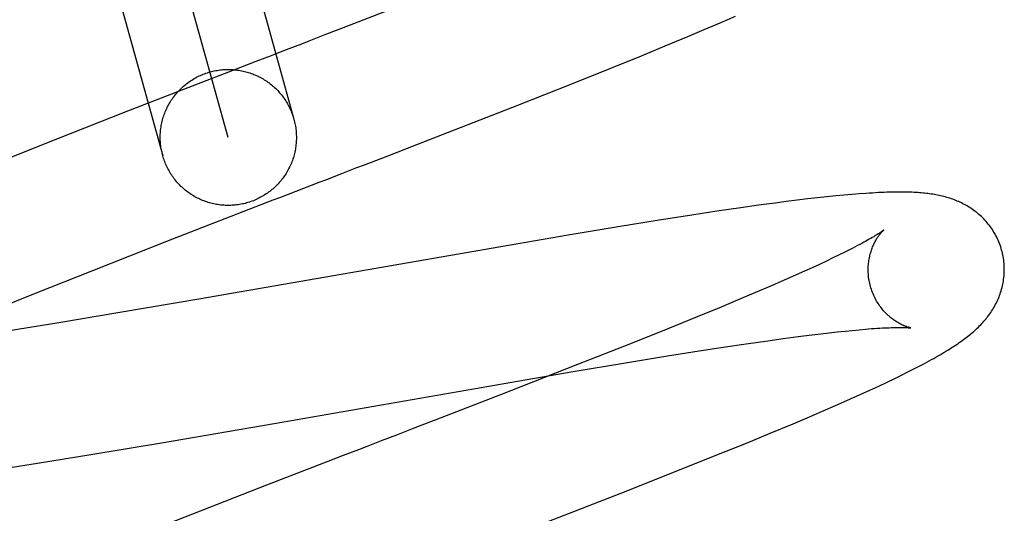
# Model space of a CAD drawing. Header units: inches. Extents: x 0 to 215, y 0 to 139.
# Tile 75 of 103: x 67.058 to 67.2026, y 53.2915 to 53.3641. Entities that reach past the tile are written whole.
import ezdxf

# ---------------------------------------------------------------- set-up
doc = ezdxf.new("R2010")
doc.units = ezdxf.units.IN
doc.header["$LTSCALE"] = 11.804375
doc.header["$MEASUREMENT"] = 0
doc.linetypes.add('HIDDEN', pattern=[0.2, 0.1, -0.1])
doc.layers.add('DEFAULT_2', color=8, linetype='HIDDEN')

msp = doc.modelspace()

# ---------------------------------------------------------------- linework, layer by layer
at = {"layer": 'DEFAULT_2', "color": 8, "linetype": 'HIDDEN'}
for p, q in [((67.04735, 53.53255), (67.09825, 53.3495)), ((67.08861, 53.34682), (67.03772, 53.52986)), ((67.02808, 53.52719), (67.07898, 53.34414)), ((67.11344, 53.36602), (67.10483, 53.36268)), ((67.16086, 53.36369), (67.1631, 53.36467)), ((67.10483, 53.36268), (67.10264, 53.36184)), ((67.15612, 53.36166), (67.15852, 53.36268)), ((67.15852, 53.36268), (67.16086, 53.36369)), ((67.15279, 53.36027), (67.15612, 53.36166)), ((67.14932, 53.35884), (67.15279, 53.36027)), ((67.14479, 53.357), (67.14932, 53.35884)), ((67.08929, 53.35667), (67.0848, 53.35493)), ((67.13909, 53.35472), (67.14479, 53.357)), ((67.0848, 53.35493), (67.07357, 53.35057)), ((67.13112, 53.35156), (67.13909, 53.35472)), ((67.11631, 53.34578), (67.13112, 53.35156)), ((67.07357, 53.35057), (67.06141, 53.34579)), ((67.06141, 53.34579), (67.05283, 53.34237)), ((67.11193, 53.34409), (67.11631, 53.34578)), ((67.17514, 53.33793), (67.17368, 53.33777)), ((67.17652, 53.33808), (67.17514, 53.33793)), ((67.17782, 53.33822), (67.17652, 53.33808)), ((67.17903, 53.33833), (67.17782, 53.33822)), ((67.18018, 53.33843), (67.17903, 53.33833)), ((67.18126, 53.33852), (67.18018, 53.33843)), ((67.16391, 53.33648), (67.16037, 53.33596)), ((67.16647, 53.33684), (67.16391, 53.33648)), ((67.16894, 53.33717), (67.16647, 53.33684)), ((67.17056, 53.33738), (67.16894, 53.33717)), ((67.17215, 53.33758), (67.17056, 53.33738)), ((67.17368, 53.33777), (67.17215, 53.33758)), ((67.15669, 53.3354), (67.15189, 53.33465)), ((67.16037, 53.33596), (67.15669, 53.3354)), ((67.14588, 53.33368), (67.13854, 53.33246)), ((67.15189, 53.33465), (67.14588, 53.33368)), ((67.13854, 53.33246), (67.08429, 53.32304)), ((67.0687, 53.32727), (67.07959, 53.33155)), ((67.17833, 53.32954), (67.17742, 53.3291)), ((67.17918, 53.32996), (67.17833, 53.32954)), ((67.17997, 53.33035), (67.17918, 53.32996)), ((67.17543, 53.32816), (67.17435, 53.32766)), ((67.17646, 53.32864), (67.17543, 53.32816)), ((67.17742, 53.3291), (67.17646, 53.32864)), ((67.0603, 53.32393), (67.0687, 53.32727)), ((67.17203, 53.32661), (67.17015, 53.32578)), ((67.17322, 53.32714), (67.17203, 53.32661)), ((67.17435, 53.32766), (67.17322, 53.32714)), ((67.16816, 53.32491), (67.16605, 53.32401)), ((67.17015, 53.32578), (67.16816, 53.32491)), ((67.05423, 53.32148), (67.0603, 53.32393)), ((67.16605, 53.32401), (67.16384, 53.32307)), ((67.08429, 53.32304), (67.0727, 53.32106)), ((67.16384, 53.32307), (67.16074, 53.32178)), ((67.0727, 53.32106), (67.0637, 53.31957)), ((67.16074, 53.32178), (67.15747, 53.32043)), ((67.0637, 53.31957), (67.05611, 53.31834)), ((67.15747, 53.32043), (67.15315, 53.31867)), ((67.15315, 53.31867), (67.14768, 53.31648)), ((67.17229, 53.31754), (67.17434, 53.3178)), ((67.17434, 53.3178), (67.17563, 53.31795)), ((67.17563, 53.31795), (67.17688, 53.3181)), ((67.17688, 53.3181), (67.17806, 53.31823)), ((67.17806, 53.31823), (67.17919, 53.31835)), ((67.17919, 53.31835), (67.18026, 53.31845)), ((67.18026, 53.31845), (67.18127, 53.31855)), ((67.18127, 53.31855), (67.18222, 53.31863)), ((67.14768, 53.31648), (67.13992, 53.31341)), ((67.1613, 53.31597), (67.16467, 53.31648)), ((67.16467, 53.31648), (67.16786, 53.31693)), ((67.16786, 53.31693), (67.17013, 53.31725)), ((67.17013, 53.31725), (67.17229, 53.31754)), ((67.14723, 53.31373), (67.15311, 53.31469)), ((67.15311, 53.31469), (67.15775, 53.31543)), ((67.15775, 53.31543), (67.1613, 53.31597)), ((67.13992, 53.31341), (67.12857, 53.30897)), ((67.13895, 53.31234), (67.14723, 53.31373)), ((67.12688, 53.31026), (67.13895, 53.31234)), ((67.18649, 53.31137), (67.18751, 53.31187)), ((67.18751, 53.31187), (67.18844, 53.31233)), ((67.18844, 53.31233), (67.1893, 53.31277)), ((67.1893, 53.31277), (67.1901, 53.31318)), ((67.18415, 53.31026), (67.18538, 53.31084)), ((67.18538, 53.31084), (67.18649, 53.31137)), ((67.09534, 53.30475), (67.12688, 53.31026)), ((67.12857, 53.30897), (67.12211, 53.30647)), ((67.18001, 53.30837), (67.18143, 53.30901)), ((67.18143, 53.30901), (67.18282, 53.30965)), ((67.18282, 53.30965), (67.18415, 53.31026)), ((67.17632, 53.30675), (67.17856, 53.30773)), ((67.17856, 53.30773), (67.18001, 53.30837)), ((67.12211, 53.30647), (67.11883, 53.3052)), ((67.17398, 53.30575), (67.17632, 53.30675)), ((67.0788, 53.30191), (67.09534, 53.30475)), ((67.1682, 53.30332), (67.17156, 53.30472)), ((67.17156, 53.30472), (67.17398, 53.30575)), ((67.11552, 53.30392), (67.1133, 53.30306)), ((67.1647, 53.30188), (67.1682, 53.30332)), ((67.06842, 53.30017), (67.0788, 53.30191)), ((67.16014, 53.30003), (67.1647, 53.30188)), ((67.05406, 53.29788), (67.06058, 53.2989)), ((67.06058, 53.2989), (67.06842, 53.30017)), ((67.10322, 53.29916), (67.09422, 53.29567)), ((67.10547, 53.30003), (67.10322, 53.29916)), ((67.15441, 53.29774), (67.16014, 53.30003)), ((67.14639, 53.29456), (67.15441, 53.29774)), ((67.09422, 53.29567), (67.07973, 53.29))]:
    msp.add_line(p, q, dxfattribs=at)
for points in [[(67.10264, 53.36184), (67.10044, 53.36098), (67.09934, 53.36056)], [(67.09934, 53.36056), (67.09712, 53.3597), (67.096, 53.35927), (67.09489, 53.35884), (67.09266, 53.35797)], [(67.08593, 53.35645), (67.08614, 53.35651), (67.08634, 53.35656), (67.08655, 53.35661), (67.08676, 53.35665), (67.08697, 53.35668), (67.08718, 53.35672), (67.08739, 53.35674), (67.0876, 53.35677), (67.08781, 53.35679), (67.08802, 53.3568), (67.08824, 53.35681), (67.08845, 53.35682), (67.08866, 53.35682), (67.08887, 53.35682), (67.08908, 53.35681), (67.0893, 53.3568), (67.08951, 53.35678), (67.08972, 53.35676), (67.08993, 53.35673), (67.09014, 53.3567), (67.09035, 53.35667), (67.09056, 53.35663), (67.09077, 53.35659), (67.09097, 53.35654), (67.09118, 53.35649), (67.09138, 53.35643), (67.09159, 53.35637), (67.09179, 53.3563), (67.09199, 53.35623), (67.09219, 53.35616), (67.09238, 53.35608), (67.09258, 53.356), (67.09277, 53.35591), (67.09297, 53.35582), (67.09316, 53.35573), (67.09334, 53.35563), (67.09353, 53.35553), (67.09371, 53.35542), (67.0939, 53.35531), (67.09407, 53.3552), (67.09425, 53.35508), (67.09443, 53.35496), (67.0946, 53.35483), (67.09477, 53.3547), (67.09493, 53.35457), (67.09509, 53.35443), (67.09525, 53.3543), (67.09541, 53.35415), (67.09557, 53.35401), (67.09572, 53.35386), (67.09586, 53.35371), (67.09601, 53.35355), (67.09615, 53.35339), (67.09629, 53.35323), (67.09642, 53.35307), (67.09655, 53.3529), (67.09668, 53.35273), (67.0968, 53.35256), (67.09692, 53.35238), (67.09704, 53.3522), (67.09715, 53.35202), (67.09726, 53.35184), (67.09737, 53.35166), (67.09747, 53.35147), (67.09756, 53.35128), (67.09766, 53.35109), (67.09774, 53.3509), (67.09783, 53.3507), (67.09791, 53.3505), (67.09798, 53.35031), (67.09806, 53.35011), (67.09812, 53.34991), (67.09819, 53.3497), (67.09825, 53.3495)], [(67.09266, 53.35797), (67.09154, 53.35754), (67.08929, 53.35667)], [(67.07898, 53.34414), (67.07892, 53.34435), (67.07887, 53.34455), (67.07883, 53.34476), (67.07878, 53.34497), (67.07875, 53.34518), (67.07872, 53.34539), (67.07869, 53.3456), (67.07866, 53.34581), (67.07864, 53.34602), (67.07863, 53.34623), (67.07862, 53.34644), (67.07861, 53.34666), (67.07861, 53.34687), (67.07862, 53.34708), (67.07862, 53.34729), (67.07864, 53.3475), (67.07865, 53.34772), (67.07867, 53.34793), (67.0787, 53.34814), (67.07873, 53.34835), (67.07876, 53.34856), (67.0788, 53.34877), (67.07885, 53.34897), (67.07889, 53.34918), (67.07895, 53.34939), (67.079, 53.34959), (67.07906, 53.34979), (67.07913, 53.35), (67.0792, 53.3502), (67.07927, 53.3504), (67.07935, 53.35059), (67.07943, 53.35079), (67.07952, 53.35098), (67.07961, 53.35117), (67.0797, 53.35136), (67.0798, 53.35155), (67.07991, 53.35174), (67.08001, 53.35192), (67.08012, 53.3521), (67.08024, 53.35228), (67.08035, 53.35246), (67.08048, 53.35263), (67.0806, 53.3528), (67.08073, 53.35297), (67.08086, 53.35314), (67.081, 53.3533), (67.08114, 53.35346), (67.08128, 53.35362), (67.08143, 53.35377), (67.08157, 53.35392), (67.08173, 53.35407), (67.08188, 53.35422), (67.08204, 53.35436), (67.0822, 53.3545), (67.08237, 53.35463), (67.08253, 53.35476), (67.0827, 53.35489), (67.08288, 53.35501), (67.08305, 53.35513), (67.08323, 53.35525), (67.08341, 53.35536), (67.08359, 53.35547), (67.08378, 53.35557), (67.08396, 53.35567), (67.08415, 53.35577), (67.08434, 53.35586), (67.08454, 53.35595), (67.08473, 53.35604), (67.08493, 53.35612), (67.08513, 53.35619), (67.08533, 53.35626), (67.08553, 53.35633), (67.08573, 53.3564), (67.08593, 53.35645)], [(67.09825, 53.3495), (67.0983, 53.34929), (67.09835, 53.34909), (67.0984, 53.34888), (67.09844, 53.34867), (67.09848, 53.34846), (67.09851, 53.34825), (67.09854, 53.34804), (67.09856, 53.34783), (67.09858, 53.34762), (67.09859, 53.34741), (67.0986, 53.3472), (67.09861, 53.34699), (67.09861, 53.34677), (67.09861, 53.34656), (67.0986, 53.34635), (67.09859, 53.34614), (67.09857, 53.34593), (67.09855, 53.34571), (67.09852, 53.3455), (67.09849, 53.34529), (67.09846, 53.34508), (67.09842, 53.34488), (67.09838, 53.34467), (67.09833, 53.34446), (67.09828, 53.34426), (67.09822, 53.34405), (67.09816, 53.34385), (67.09809, 53.34365), (67.09802, 53.34344), (67.09795, 53.34325), (67.09787, 53.34305), (67.09779, 53.34285), (67.0977, 53.34266), (67.09761, 53.34247), (67.09752, 53.34228), (67.09742, 53.34209), (67.09732, 53.3419), (67.09721, 53.34172), (67.0971, 53.34154), (67.09699, 53.34136), (67.09687, 53.34118), (67.09675, 53.34101), (67.09662, 53.34084), (67.09649, 53.34067), (67.09636, 53.3405), (67.09623, 53.34034), (67.09609, 53.34018), (67.09594, 53.34002), (67.0958, 53.33987), (67.09565, 53.33972), (67.0955, 53.33957), (67.09534, 53.33942), (67.09518, 53.33928), (67.09502, 53.33915), (67.09486, 53.33901), (67.09469, 53.33888), (67.09452, 53.33875), (67.09435, 53.33863), (67.09417, 53.33851), (67.09399, 53.33839), (67.09381, 53.33828), (67.09363, 53.33817), (67.09345, 53.33807), (67.09326, 53.33797), (67.09307, 53.33787), (67.09288, 53.33778), (67.09269, 53.33769), (67.09249, 53.3376), (67.0923, 53.33752), (67.0921, 53.33745), (67.0919, 53.33738), (67.0917, 53.33731), (67.09149, 53.33725), (67.09129, 53.33719)], [(67.09129, 53.33719), (67.09109, 53.33713), (67.09088, 53.33708), (67.09067, 53.33704), (67.09046, 53.33699), (67.09025, 53.33696), (67.09005, 53.33692), (67.08983, 53.3369), (67.08962, 53.33687), (67.08941, 53.33685), (67.0892, 53.33684), (67.08899, 53.33683), (67.08878, 53.33682), (67.08856, 53.33682), (67.08835, 53.33682), (67.08814, 53.33683), (67.08793, 53.33684), (67.08772, 53.33686), (67.08751, 53.33688), (67.08729, 53.33691), (67.08708, 53.33694), (67.08687, 53.33697), (67.08667, 53.33701), (67.08646, 53.33706), (67.08625, 53.3371), (67.08605, 53.33716), (67.08584, 53.33721), (67.08564, 53.33727), (67.08544, 53.33734), (67.08524, 53.33741), (67.08504, 53.33748), (67.08484, 53.33756), (67.08464, 53.33764), (67.08445, 53.33773), (67.08426, 53.33782), (67.08407, 53.33791), (67.08388, 53.33801), (67.08369, 53.33811), (67.08351, 53.33822), (67.08333, 53.33833), (67.08315, 53.33844), (67.08297, 53.33856), (67.0828, 53.33868), (67.08263, 53.33881), (67.08246, 53.33894), (67.08229, 53.33907), (67.08213, 53.33921), (67.08197, 53.33935), (67.08181, 53.33949), (67.08166, 53.33963), (67.08151, 53.33978), (67.08136, 53.33994), (67.08121, 53.34009), (67.08107, 53.34025), (67.08094, 53.34041), (67.0808, 53.34058), (67.08067, 53.34074), (67.08054, 53.34091), (67.08042, 53.34109), (67.0803, 53.34126), (67.08018, 53.34144), (67.08007, 53.34162), (67.07996, 53.3418), (67.07986, 53.34199), (67.07976, 53.34217), (67.07966, 53.34236), (67.07957, 53.34255), (67.07948, 53.34274), (67.0794, 53.34294), (67.07932, 53.34314), (67.07924, 53.34333), (67.07917, 53.34353), (67.0791, 53.34374), (67.07904, 53.34394), (67.07898, 53.34414)], [(67.10751, 53.34238), (67.10862, 53.34281), (67.11193, 53.34409)], [(67.0997, 53.33936), (67.10194, 53.34023), (67.10306, 53.34066), (67.10417, 53.34109), (67.10529, 53.34152), (67.10751, 53.34238)], [(67.09634, 53.33806), (67.09858, 53.33893), (67.0997, 53.33936)], [(67.07959, 53.33155), (67.09522, 53.33763), (67.09634, 53.33806)], [(67.2022, 53.33026), (67.20214, 53.33047), (67.20206, 53.33072), (67.20198, 53.33097), (67.20189, 53.33121), (67.20179, 53.33145), (67.20169, 53.33169), (67.20158, 53.33193), (67.20147, 53.33216), (67.20135, 53.33239), (67.20123, 53.33261), (67.2011, 53.33284), (67.20097, 53.33305), (67.20083, 53.33327), (67.20069, 53.33348), (67.20054, 53.33369), (67.20039, 53.33389), (67.20023, 53.33409), (67.20008, 53.33428), (67.19991, 53.33447), (67.19975, 53.33465), (67.19958, 53.33483), (67.19941, 53.33501), (67.19923, 53.33518), (67.19905, 53.33534), (67.19887, 53.3355), (67.19869, 53.33566), (67.19851, 53.33581), (67.19832, 53.33595), (67.19813, 53.3361), (67.19794, 53.33623), (67.19774, 53.33637), (67.19754, 53.3365), (67.19734, 53.33662), (67.19714, 53.33674), (67.19693, 53.33686), (67.19673, 53.33697), (67.19652, 53.33708), (67.19631, 53.33719), (67.1961, 53.33729), (67.19589, 53.33738), (67.19568, 53.33747), (67.19546, 53.33756), (67.19525, 53.33764), (67.19503, 53.33773), (67.19481, 53.3378), (67.19459, 53.33788), (67.19436, 53.33795), (67.19414, 53.33801), (67.19392, 53.33808), (67.19369, 53.33814), (67.19346, 53.33819), (67.19324, 53.33824), (67.19301, 53.33829), (67.19278, 53.33834), (67.19255, 53.33838), (67.19232, 53.33843), (67.19209, 53.33846), (67.19185, 53.3385), (67.19162, 53.33853), (67.19138, 53.33856), (67.19114, 53.33859), (67.19089, 53.33862), (67.19065, 53.33864), (67.19039, 53.33867), (67.19014, 53.33869), (67.18988, 53.33871), (67.18961, 53.33872), (67.18934, 53.33874), (67.18906, 53.33875), (67.18877, 53.33876), (67.18847, 53.33877), (67.18817, 53.33878), (67.18785, 53.33878), (67.18753, 53.33878), (67.18719, 53.33879), (67.18685, 53.33878), (67.18649, 53.33878), (67.18612, 53.33877), (67.18575, 53.33876), (67.18535, 53.33875), (67.18495, 53.33874), (67.18454, 53.33872), (67.18411, 53.3387), (67.18367, 53.33868), (67.18322, 53.33865), (67.18275, 53.33863), (67.18227, 53.33859), (67.18126, 53.33852)], [(67.18488, 53.3332), (67.18487, 53.33319), (67.18486, 53.33318), (67.18483, 53.33316), (67.1848, 53.33314), (67.18476, 53.33311), (67.18471, 53.33307), (67.18465, 53.33303), (67.18458, 53.33298), (67.1845, 53.33292), (67.18441, 53.33286), (67.18431, 53.33279), (67.18419, 53.33271), (67.18406, 53.33263), (67.18392, 53.33254), (67.18376, 53.33244), (67.18359, 53.33234), (67.1834, 53.33222), (67.1832, 53.3321), (67.18298, 53.33198), (67.18275, 53.33184), (67.1825, 53.3317), (67.18224, 53.33156), (67.18196, 53.3314), (67.18167, 53.33124), (67.18136, 53.33108), (67.18104, 53.33091), (67.18069, 53.33073), (67.18034, 53.33054), (67.17997, 53.33035)], [(67.18293, 53.3249), (67.18288, 53.3251), (67.18282, 53.32533), (67.18277, 53.32557), (67.18273, 53.3258), (67.18269, 53.32604), (67.18266, 53.32627), (67.18264, 53.32651), (67.18262, 53.32674), (67.1826, 53.32697), (67.1826, 53.3272), (67.1826, 53.32743), (67.1826, 53.32766), (67.18261, 53.32788), (67.18263, 53.3281), (67.18265, 53.32831), (67.18267, 53.32853), (67.1827, 53.32874), (67.18274, 53.32894), (67.18277, 53.32914), (67.18282, 53.32934), (67.18286, 53.32953), (67.18291, 53.32972), (67.18296, 53.3299), (67.18301, 53.33007), (67.18307, 53.33024), (67.18313, 53.3304), (67.18319, 53.33056), (67.18325, 53.33072), (67.18331, 53.33087), (67.18338, 53.33101), (67.18344, 53.33115), (67.18351, 53.33129), (67.18357, 53.33142), (67.18364, 53.33154), (67.1837, 53.33166), (67.18377, 53.33177), (67.18384, 53.33189), (67.1839, 53.33199), (67.18397, 53.33209), (67.18403, 53.33219), (67.1841, 53.33228), (67.18416, 53.33237), (67.18422, 53.33246), (67.18428, 53.33254), (67.18434, 53.33261), (67.1844, 53.33268), (67.18445, 53.33275), (67.18451, 53.33281), (67.18456, 53.33287), (67.18461, 53.33293), (67.18465, 53.33298), (67.1847, 53.33302), (67.18473, 53.33306), (67.18477, 53.33309), (67.1848, 53.33312), (67.18483, 53.33315), (67.18485, 53.33317), (67.18487, 53.33318), (67.18488, 53.33319), (67.18488, 53.3332)], [(67.1901, 53.31318), (67.19048, 53.31338), (67.19085, 53.31358), (67.19121, 53.31377), (67.19156, 53.31396), (67.1919, 53.31415), (67.19222, 53.31433), (67.19254, 53.31451), (67.19285, 53.31469), (67.19316, 53.31486), (67.19345, 53.31503), (67.19373, 53.3152), (67.19401, 53.31537), (67.19428, 53.31554), (67.19454, 53.3157), (67.1948, 53.31586), (67.19505, 53.31602), (67.19529, 53.31618), (67.19552, 53.31634), (67.19575, 53.31649), (67.19597, 53.31664), (67.19619, 53.31679), (67.1964, 53.31694), (67.1966, 53.31709), (67.1968, 53.31724), (67.19699, 53.31739), (67.19719, 53.31754), (67.19737, 53.31769), (67.19756, 53.31784), (67.19774, 53.31799), (67.19792, 53.31814), (67.1981, 53.3183), (67.19828, 53.31845), (67.19845, 53.31861), (67.19862, 53.31877), (67.19879, 53.31893), (67.19895, 53.3191), (67.19912, 53.31927), (67.19928, 53.31944), (67.19944, 53.31961), (67.19959, 53.31979), (67.19975, 53.31996), (67.1999, 53.32014), (67.20004, 53.32033), (67.20018, 53.32051), (67.20032, 53.3207), (67.20046, 53.32088), (67.20059, 53.32107), (67.20072, 53.32127), (67.20084, 53.32147), (67.20097, 53.32167), (67.20109, 53.32187), (67.2012, 53.32208), (67.20131, 53.32228), (67.20142, 53.3225), (67.20152, 53.32271), (67.20162, 53.32293), (67.20172, 53.32314), (67.20181, 53.32336), (67.20189, 53.32359), (67.20197, 53.32381), (67.20205, 53.32404), (67.20212, 53.32427), (67.20219, 53.3245), (67.20225, 53.32474), (67.20231, 53.32498), (67.20236, 53.32522), (67.20241, 53.32546), (67.20245, 53.32571), (67.20249, 53.32596), (67.20252, 53.32621), (67.20255, 53.32646), (67.20257, 53.32671), (67.20258, 53.32697), (67.20259, 53.32722), (67.20259, 53.32748), (67.20258, 53.32774), (67.20257, 53.328), (67.20255, 53.32826), (67.20253, 53.32851), (67.2025, 53.32877), (67.20246, 53.32903), (67.20242, 53.32929), (67.20237, 53.32954), (67.20232, 53.3298), (67.20226, 53.33005), (67.2022, 53.33026)], [(67.18888, 53.3188), (67.18888, 53.3188), (67.18888, 53.3188), (67.18886, 53.31881), (67.18884, 53.31881), (67.18881, 53.31882), (67.18877, 53.31883), (67.18873, 53.31884), (67.18868, 53.31885), (67.18863, 53.31886), (67.18857, 53.31888), (67.1885, 53.3189), (67.18843, 53.31892), (67.18836, 53.31894), (67.18828, 53.31897), (67.1882, 53.319), (67.18811, 53.31903), (67.18802, 53.31906), (67.18793, 53.3191), (67.18783, 53.31914), (67.18773, 53.31919), (67.18763, 53.31923), (67.18752, 53.31928), (67.18742, 53.31933), (67.1873, 53.31939), (67.18719, 53.31945), (67.18708, 53.31952), (67.18696, 53.31959), (67.18684, 53.31966), (67.18671, 53.31973), (67.18659, 53.31982), (67.18646, 53.3199), (67.18633, 53.31999), (67.1862, 53.32009), (67.18607, 53.32019), (67.18593, 53.3203), (67.1858, 53.32041), (67.18567, 53.32052), (67.18553, 53.32064), (67.18539, 53.32077), (67.18526, 53.32091), (67.18512, 53.32105), (67.18498, 53.32119), (67.18485, 53.32134), (67.18471, 53.3215), (67.18458, 53.32167), (67.18445, 53.32184), (67.18432, 53.32201), (67.18419, 53.32219), (67.18407, 53.32238), (67.18395, 53.32257), (67.18383, 53.32276), (67.18372, 53.32296), (67.18361, 53.32317), (67.18351, 53.32337), (67.18341, 53.32359), (67.18331, 53.3238), (67.18322, 53.32402), (67.18314, 53.32425), (67.18306, 53.32447), (67.18299, 53.3247), (67.18293, 53.3249)], [(67.18222, 53.31863), (67.1831, 53.3187), (67.18352, 53.31873), (67.18393, 53.31875), (67.18431, 53.31878), (67.18469, 53.3188), (67.18504, 53.31882), (67.18538, 53.31883), (67.1857, 53.31884), (67.186, 53.31886), (67.18629, 53.31886), (67.18655, 53.31887), (67.1868, 53.31887), (67.18704, 53.31888), (67.18726, 53.31888), (67.18746, 53.31888), (67.18764, 53.31887), (67.18781, 53.31887), (67.18797, 53.31887), (67.18811, 53.31886), (67.18824, 53.31886), (67.18835, 53.31885), (67.18846, 53.31884), (67.18855, 53.31884), (67.18863, 53.31883), (67.18869, 53.31883), (67.18875, 53.31882), (67.18879, 53.31881), (67.18883, 53.31881), (67.18886, 53.31881), (67.18887, 53.3188), (67.18888, 53.3188)], [(67.11883, 53.3052), (67.11663, 53.30435), (67.11552, 53.30392)], [(67.1133, 53.30306), (67.11107, 53.3022), (67.10884, 53.30133)], [(67.10884, 53.30133), (67.10772, 53.3009), (67.10547, 53.30003)], [(67.12932, 53.28792), (67.13041, 53.28834), (67.14639, 53.29456)]]:
    msp.add_lwpolyline(points, dxfattribs=at)

doc.saveas('drawing.dxf')
